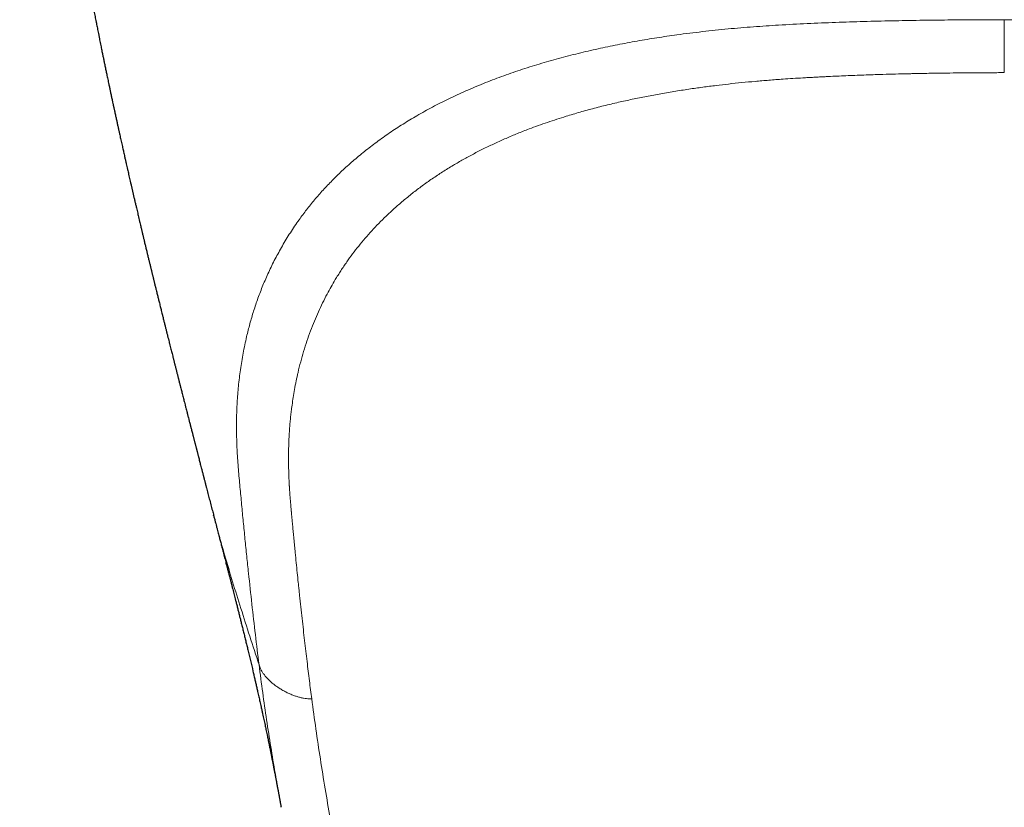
# Model space of a CAD drawing. Header units: millimetres. Extents: x 8 to 932, y 12 to 523.
# Tile 13 of 52: x 455 to 480, y 183 to 203. Entities that reach past the tile are written whole.
import ezdxf

# ---------------------------------------------------------------- set-up
doc = ezdxf.new("R2010")
doc.units = ezdxf.units.MM

msp = doc.modelspace()

# ---------------------------------------------------------------- linework, layer by layer
at = {"color": 7, "linetype": 'Continuous', "lineweight": 30}
for p, q in [((459.537, 190.074), (459.535, 190.083)), ((461.241, 182.709), (461.239, 182.719))]:
    msp.add_line(p, q, dxfattribs=at)
for points, knots in [([(454.639, 220.349), (454.64, 220.346), (454.641, 220.3), (454.643, 220.215), (454.646, 220.097), (454.65, 219.958), (454.654, 219.796), (454.659, 219.591), (454.665, 219.364), (454.67, 219.172), (454.673, 219.038), (454.676, 218.965), (454.677, 218.898), (454.679, 218.839), (454.681, 218.789), (454.682, 218.748), (454.683, 218.715), (454.684, 218.685), (454.685, 218.655), (454.686, 218.618), (454.688, 218.572), (454.689, 218.518), (454.691, 218.46), (454.693, 218.399), (454.696, 218.337), (454.7, 218.21), (454.707, 218.017), (454.715, 217.829), (454.72, 217.712), (454.721, 217.668), (454.723, 217.63), (454.724, 217.602), (454.725, 217.579), (454.726, 217.559), (454.727, 217.536), (454.729, 217.503), (454.731, 217.458), (454.733, 217.399), (454.736, 217.33), (454.74, 217.256), (454.743, 217.179), (454.747, 217.105), (454.751, 217.032), (454.754, 216.961), (454.758, 216.89), (454.761, 216.821), (454.764, 216.761), (454.767, 216.713), (454.769, 216.679), (454.77, 216.652), (454.771, 216.63), (454.773, 216.607), (454.774, 216.575), (454.777, 216.532), (454.78, 216.477), (454.783, 216.41), (454.787, 216.338), (454.792, 216.265), (454.796, 216.194), (454.8, 216.119), (454.805, 216.041), (454.81, 215.962), (454.814, 215.888), (454.818, 215.828), (454.821, 215.781), (454.823, 215.742), (454.826, 215.701), (454.829, 215.646), (454.834, 215.577), (454.839, 215.497), (454.844, 215.417), (454.85, 215.337), (454.855, 215.255), (454.86, 215.179), (454.865, 215.11), (454.869, 215.05), (454.873, 214.995), (454.877, 214.951), (454.879, 214.919), (454.88, 214.899), (454.882, 214.882), (454.883, 214.858), (454.886, 214.823), (454.889, 214.774), (454.894, 214.714), (454.899, 214.644), (454.904, 214.58), (454.908, 214.525), (454.911, 214.481), (454.915, 214.435), (454.919, 214.386), (454.923, 214.336), (454.927, 214.284), (454.931, 214.234), (454.934, 214.19), (454.937, 214.155), (454.939, 214.127), (454.941, 214.1), (454.944, 214.073), (454.946, 214.045), (454.95, 213.999), (454.955, 213.935), (454.961, 213.862), (454.966, 213.796), (454.971, 213.739), (454.976, 213.678), (454.982, 213.615), (454.987, 213.552), (454.992, 213.496), (454.996, 213.453), (454.999, 213.42), (455.001, 213.393), (455.003, 213.369), (455.006, 213.342), (455.009, 213.309), (455.012, 213.269), (455.018, 213.208), (455.025, 213.132), (455.033, 213.043), (455.042, 212.947), (455.051, 212.849), (455.063, 212.72), (455.077, 212.576), (455.092, 212.418), (455.106, 212.279), (455.12, 212.144), (455.134, 212.002), (455.148, 211.869), (455.159, 211.762), (455.168, 211.682), (455.176, 211.603), (455.185, 211.521), (455.194, 211.436), (455.204, 211.349), (455.213, 211.264), (455.222, 211.183), (455.23, 211.107), (455.239, 211.032), (455.248, 210.956), (455.257, 210.876), (455.266, 210.796), (455.275, 210.715), (455.284, 210.637), (455.293, 210.564), (455.301, 210.493), (455.31, 210.422), (455.319, 210.348), (455.328, 210.271), (455.338, 210.192), (455.346, 210.123), (455.353, 210.067), (455.358, 210.023), (455.364, 209.98), (455.37, 209.933), (455.376, 209.878), (455.384, 209.819), (455.391, 209.761), (455.398, 209.706), (455.405, 209.655), (455.411, 209.607), (455.416, 209.563), (455.422, 209.524), (455.426, 209.489), (455.431, 209.454), (455.436, 209.415), (455.441, 209.371), (455.447, 209.325), (455.453, 209.281), (455.46, 209.231), (455.467, 209.177), (455.474, 209.12), (455.481, 209.07), (455.487, 209.028), (455.491, 208.994), (455.496, 208.962), (455.5, 208.929), (455.505, 208.89), (455.512, 208.843), (455.519, 208.791), (455.526, 208.736), (455.534, 208.681), (455.541, 208.628), (455.547, 208.583), (455.553, 208.545), (455.557, 208.51), (455.563, 208.472), (455.569, 208.428), (455.575, 208.381), (455.583, 208.332), (455.59, 208.278), (455.598, 208.219), (455.607, 208.158), (455.615, 208.1), (455.623, 208.049), (455.63, 208.002), (455.637, 207.948), (455.647, 207.885), (455.658, 207.808), (455.67, 207.725), (455.682, 207.643), (455.694, 207.566), (455.704, 207.499), (455.712, 207.441), (455.72, 207.389), (455.727, 207.344), (455.733, 207.305), (455.738, 207.269), (455.744, 207.229), (455.751, 207.188), (455.757, 207.144), (455.764, 207.1), (455.771, 207.052), (455.779, 207.001), (455.787, 206.951), (455.794, 206.905), (455.802, 206.857), (455.81, 206.803), (455.82, 206.738), (455.833, 206.658), (455.848, 206.564), (455.865, 206.456), (455.882, 206.348), (455.897, 206.257), (455.909, 206.187), (455.917, 206.135), (455.925, 206.085), (455.934, 206.031), (455.944, 205.971), (455.955, 205.903), (455.967, 205.832), (455.979, 205.761), (455.99, 205.691), (456.004, 205.609), (456.02, 205.514), (456.038, 205.408), (456.056, 205.303), (456.073, 205.205), (456.088, 205.121), (456.1, 205.049), (456.112, 204.978), (456.126, 204.901), (456.14, 204.823), (456.153, 204.748), (456.165, 204.678), (456.177, 204.613), (456.188, 204.553), (456.198, 204.493), (456.21, 204.428), (456.222, 204.36), (456.235, 204.288), (456.248, 204.215), (456.262, 204.141), (456.275, 204.069), (456.287, 204.002), (456.298, 203.943), (456.308, 203.889), (456.317, 203.84), (456.326, 203.795), (456.333, 203.756), (456.341, 203.71), (456.352, 203.652), (456.366, 203.577), (456.382, 203.496), (456.398, 203.409), (456.414, 203.326), (456.428, 203.25), (456.441, 203.183), (456.453, 203.12), (456.465, 203.06), (456.476, 203), (456.488, 202.937), (456.501, 202.87), (456.515, 202.802), (456.528, 202.733), (456.541, 202.666), (456.555, 202.597), (456.568, 202.529), (456.581, 202.463), (456.594, 202.4), (456.607, 202.336), (456.62, 202.269), (456.635, 202.194), (456.65, 202.119), (456.665, 202.043), (456.68, 201.972), (456.693, 201.904), (456.706, 201.843), (456.717, 201.787), (456.728, 201.735), (456.738, 201.687), (456.747, 201.641), (456.757, 201.594), (456.767, 201.547), (456.776, 201.499), (456.787, 201.449), (456.798, 201.395), (456.809, 201.34), (456.82, 201.287), (456.831, 201.234), (456.843, 201.176), (456.857, 201.113), (456.87, 201.049), (456.883, 200.99), (456.897, 200.924), (456.913, 200.849), (456.932, 200.758), (456.951, 200.666), (456.968, 200.587), (456.982, 200.523), (456.992, 200.474), (457.002, 200.428), (457.01, 200.391), (457.017, 200.362), (457.023, 200.333), (457.03, 200.299), (457.044, 200.238), (457.061, 200.158), (457.083, 200.058), (457.103, 199.967), (457.123, 199.875), (457.141, 199.79), (457.159, 199.713), (457.173, 199.646), (457.187, 199.584), (457.201, 199.52), (457.216, 199.454), (457.231, 199.389), (457.244, 199.329), (457.257, 199.273), (457.269, 199.217), (457.281, 199.163), (457.293, 199.113), (457.303, 199.068), (457.312, 199.027), (457.321, 198.986), (457.332, 198.937), (457.346, 198.878), (457.361, 198.812), (457.376, 198.746), (457.391, 198.681), (457.406, 198.613), (457.422, 198.543), (457.438, 198.477), (457.45, 198.423), (457.46, 198.381), (457.468, 198.346), (457.476, 198.311), (457.483, 198.278), (457.491, 198.247), (457.498, 198.214), (457.507, 198.175), (457.516, 198.136), (457.529, 198.082), (457.546, 198.011), (457.566, 197.925), (457.585, 197.843), (457.602, 197.769), (457.618, 197.704), (457.633, 197.637), (457.649, 197.569), (457.666, 197.498), (457.682, 197.432), (457.695, 197.375), (457.707, 197.327), (457.716, 197.287), (457.725, 197.25), (457.734, 197.212), (457.744, 197.171), (457.754, 197.128), (457.764, 197.086), (457.774, 197.045), (457.784, 197.003), (457.795, 196.956), (457.807, 196.908), (457.818, 196.862), (457.829, 196.817), (457.84, 196.77), (457.851, 196.723), (457.862, 196.678), (457.873, 196.633), (457.884, 196.587), (457.895, 196.541), (457.906, 196.497), (457.916, 196.457), (457.925, 196.418), (457.935, 196.379), (457.944, 196.341), (457.952, 196.308), (457.96, 196.275), (457.969, 196.239), (457.978, 196.201), (457.987, 196.165), (457.995, 196.133), (458.003, 196.101), (458.012, 196.065), (458.021, 196.028), (458.028, 195.996), (458.035, 195.969), (458.042, 195.939), (458.051, 195.904), (458.06, 195.866), (458.069, 195.832), (458.077, 195.799), (458.087, 195.758), (458.099, 195.709), (458.112, 195.657), (458.124, 195.608), (458.135, 195.562), (458.147, 195.515), (458.159, 195.464), (458.174, 195.407), (458.188, 195.35), (458.201, 195.296), (458.215, 195.24), (458.229, 195.185), (458.241, 195.134), (458.253, 195.087), (458.265, 195.04), (458.277, 194.993), (458.288, 194.949), (458.299, 194.904), (458.31, 194.861), (458.32, 194.82), (458.329, 194.783), (458.339, 194.744), (458.349, 194.705), (458.358, 194.667), (458.367, 194.632), (458.375, 194.599), (458.384, 194.565), (458.396, 194.517), (458.409, 194.465), (458.425, 194.402), (458.441, 194.339), (458.457, 194.274), (458.472, 194.214), (458.487, 194.155), (458.5, 194.106), (458.509, 194.068), (458.516, 194.041), (458.524, 194.011), (458.532, 193.978), (458.54, 193.948), (458.546, 193.922), (458.552, 193.901), (458.557, 193.878), (458.565, 193.847), (458.574, 193.812), (458.583, 193.776), (458.592, 193.744), (458.601, 193.708), (458.61, 193.671), (458.62, 193.633), (458.628, 193.601), (458.635, 193.572), (458.641, 193.548), (458.648, 193.523), (458.655, 193.493), (458.665, 193.455), (458.675, 193.414), (458.685, 193.375), (458.694, 193.343), (458.704, 193.303), (458.716, 193.255), (458.729, 193.203), (458.744, 193.146), (458.759, 193.088), (458.774, 193.029), (458.787, 192.977), (458.801, 192.924), (458.813, 192.875), (458.825, 192.828), (458.837, 192.781), (458.85, 192.729), (458.864, 192.678), (458.875, 192.635), (458.884, 192.598), (458.895, 192.556), (458.906, 192.512), (458.917, 192.468), (458.928, 192.426), (458.939, 192.383), (458.95, 192.341), (458.959, 192.305), (458.969, 192.269), (458.98, 192.223), (458.992, 192.177), (459.003, 192.135), (459.011, 192.105), (459.018, 192.078), (459.025, 192.049), (459.034, 192.016), (459.041, 191.986), (459.048, 191.962), (459.053, 191.939), (459.06, 191.915), (459.067, 191.887), (459.075, 191.856), (459.083, 191.823), (459.092, 191.791), (459.099, 191.762), (459.105, 191.739), (459.111, 191.717), (459.117, 191.691), (459.125, 191.662), (459.133, 191.631), (459.14, 191.602), (459.147, 191.576), (459.156, 191.543), (459.167, 191.499), (459.18, 191.447), (459.194, 191.395), (459.208, 191.339), (459.222, 191.285), (459.235, 191.236), (459.245, 191.197), (459.255, 191.158), (459.264, 191.121), (459.273, 191.087), (459.28, 191.062), (459.285, 191.042), (459.29, 191.023), (459.296, 190.998), (459.305, 190.965), (459.315, 190.927), (459.324, 190.892), (459.331, 190.862), (459.339, 190.834), (459.347, 190.804), (459.364, 190.736), (459.391, 190.632), (459.428, 190.489), (459.466, 190.345), (459.502, 190.205), (459.526, 190.115), (459.537, 190.074)], [0, 0, 0, 0, 0.000393, 0.004711, 0.008682, 0.012632, 0.018935, 0.025352, 0.033687, 0.04221, 0.044913, 0.047431, 0.049702, 0.051726, 0.053503, 0.054796, 0.055917, 0.056867, 0.057777, 0.059009, 0.060584, 0.062384, 0.064407, 0.066456, 0.068521, 0.070604, 0.079188, 0.087755, 0.089426, 0.090941, 0.092181, 0.093146, 0.093835, 0.094401, 0.095162, 0.096126, 0.097728, 0.099693, 0.102019, 0.104582, 0.107135, 0.109672, 0.112049, 0.114412, 0.116761, 0.119096, 0.121369, 0.122751, 0.123893, 0.124796, 0.125461, 0.126051, 0.127134, 0.128572, 0.130367, 0.132685, 0.13518, 0.137611, 0.139977, 0.142279, 0.145065, 0.147751, 0.150241, 0.152359, 0.153761, 0.154944, 0.156257, 0.157856, 0.160468, 0.163145, 0.165794, 0.16842, 0.171137, 0.174002, 0.175973, 0.178009, 0.17996, 0.181505, 0.182425, 0.183086, 0.183563, 0.184121, 0.185409, 0.187049, 0.189041, 0.191381, 0.194018, 0.195415, 0.196881, 0.198415, 0.200017, 0.201687, 0.203425, 0.20519, 0.206686, 0.207804, 0.208659, 0.20951, 0.210412, 0.211365, 0.212369, 0.214937, 0.217777, 0.219593, 0.221503, 0.223507, 0.225604, 0.227792, 0.229805, 0.231085, 0.232168, 0.233054, 0.233758, 0.234592, 0.235685, 0.237036, 0.238583, 0.241717, 0.244654, 0.247391, 0.251311, 0.254381, 0.260129, 0.265622, 0.270116, 0.273917, 0.279053, 0.284225, 0.287055, 0.289691, 0.292205, 0.294893, 0.29776, 0.300697, 0.303514, 0.306196, 0.308654, 0.311051, 0.313629, 0.316244, 0.318913, 0.321629, 0.324227, 0.326617, 0.32891, 0.331219, 0.33367, 0.336216, 0.338847, 0.341436, 0.343042, 0.344433, 0.345747, 0.347306, 0.349122, 0.351154, 0.353148, 0.354905, 0.356594, 0.358207, 0.359651, 0.360902, 0.362052, 0.363102, 0.364384, 0.365896, 0.36744, 0.368912, 0.370314, 0.372371, 0.374251, 0.37594, 0.377258, 0.378397, 0.379356, 0.380354, 0.381657, 0.383257, 0.384992, 0.386786, 0.38864, 0.390485, 0.391988, 0.393106, 0.394193, 0.39545, 0.396885, 0.398516, 0.400056, 0.401806, 0.403765, 0.405898, 0.407834, 0.409477, 0.410974, 0.412448, 0.414742, 0.417236, 0.419992, 0.422952, 0.425376, 0.427566, 0.429496, 0.431176, 0.432655, 0.433922, 0.43501, 0.436244, 0.437794, 0.439108, 0.440553, 0.442128, 0.443833, 0.44557, 0.447068, 0.448309, 0.450283, 0.452403, 0.454728, 0.458132, 0.461718, 0.465328, 0.468785, 0.470644, 0.472245, 0.473838, 0.475566, 0.477524, 0.479732, 0.482274, 0.484516, 0.486756, 0.489142, 0.492592, 0.49605, 0.49955, 0.502916, 0.505715, 0.507732, 0.510006, 0.512644, 0.515295, 0.517696, 0.519988, 0.522211, 0.524054, 0.525918, 0.528077, 0.530366, 0.532681, 0.535043, 0.537575, 0.539914, 0.54208, 0.544181, 0.545704, 0.547405, 0.548917, 0.550139, 0.55123, 0.553402, 0.555856, 0.558553, 0.561415, 0.564326, 0.566685, 0.568866, 0.570912, 0.572867, 0.574758, 0.576768, 0.579005, 0.581307, 0.583506, 0.5857, 0.587896, 0.590272, 0.592364, 0.594345, 0.596411, 0.598613, 0.600984, 0.603676, 0.606016, 0.608436, 0.610633, 0.612603, 0.61442, 0.6161, 0.617695, 0.619102, 0.620663, 0.62225, 0.623748, 0.625338, 0.627156, 0.629052, 0.630714, 0.632339, 0.634222, 0.636336, 0.638565, 0.640496, 0.642092, 0.64503, 0.647865, 0.650965, 0.654053, 0.655541, 0.657216, 0.658836, 0.660069, 0.660821, 0.66174, 0.662885, 0.66416, 0.667715, 0.670724, 0.67386, 0.676648, 0.67971, 0.682189, 0.684219, 0.686245, 0.688292, 0.690434, 0.692707, 0.694674, 0.696338, 0.698211, 0.700103, 0.701703, 0.703081, 0.704442, 0.705796, 0.707107, 0.709192, 0.711637, 0.713504, 0.715669, 0.718019, 0.720142, 0.722576, 0.724465, 0.725449, 0.726646, 0.727885, 0.728937, 0.729839, 0.730914, 0.732253, 0.733591, 0.734782, 0.737551, 0.740534, 0.743274, 0.745539, 0.747814, 0.749697, 0.752079, 0.754511, 0.756667, 0.7586, 0.760027, 0.761405, 0.762552, 0.76371, 0.765101, 0.766539, 0.767979, 0.769249, 0.770527, 0.772119, 0.773868, 0.775258, 0.776646, 0.778301, 0.779868, 0.781283, 0.782761, 0.784278, 0.785821, 0.787289, 0.788616, 0.789782, 0.791143, 0.792441, 0.793481, 0.794471, 0.795669, 0.79703, 0.79822, 0.799178, 0.800165, 0.801405, 0.802778, 0.803825, 0.804535, 0.805445, 0.806731, 0.808058, 0.809165, 0.810121, 0.811278, 0.813232, 0.814919, 0.816458, 0.818061, 0.819465, 0.821131, 0.8231, 0.825091, 0.826798, 0.828467, 0.830627, 0.832208, 0.833524, 0.835246, 0.836882, 0.838179, 0.839662, 0.841304, 0.842454, 0.843724, 0.84499, 0.846297, 0.847585, 0.848771, 0.849799, 0.850859, 0.852159, 0.854534, 0.856057, 0.858449, 0.860737, 0.86256, 0.864408, 0.866601, 0.867394, 0.868249, 0.869254, 0.870406, 0.871488, 0.872326, 0.872943, 0.873621, 0.874538, 0.876046, 0.877136, 0.878119, 0.879302, 0.880697, 0.881828, 0.883013, 0.883976, 0.884683, 0.885422, 0.886446, 0.887699, 0.889242, 0.890495, 0.891568, 0.892514, 0.894469, 0.896328, 0.897799, 0.90012, 0.902129, 0.903704, 0.905308, 0.907424, 0.90869, 0.910026, 0.912078, 0.913871, 0.915206, 0.916336, 0.91759, 0.919412, 0.920809, 0.921983, 0.923685, 0.92513, 0.926111, 0.92731, 0.928814, 0.930665, 0.931984, 0.932958, 0.933703, 0.93468, 0.935902, 0.936938, 0.93768, 0.938347, 0.939183, 0.940105, 0.941131, 0.942237, 0.943401, 0.944374, 0.945085, 0.945744, 0.946562, 0.947586, 0.948681, 0.949645, 0.950476, 0.951212, 0.953011, 0.954808, 0.956377, 0.958183, 0.960317, 0.961799, 0.962981, 0.964183, 0.965672, 0.966671, 0.967499, 0.968149, 0.968667, 0.96937, 0.970619, 0.971988, 0.973116, 0.974028, 0.974952, 0.97594, 0.976996, 0.981692, 0.986205, 0.99112, 0.995917, 1, 1, 1, 1]), ([(459.534, 190.083), (459.534, 190.082), (459.537, 190.068), (459.545, 190.038), (459.557, 189.994), (459.571, 189.938), (459.589, 189.873), (459.608, 189.799), (459.626, 189.729), (459.644, 189.662), (459.659, 189.601), (459.674, 189.544), (459.688, 189.492), (459.701, 189.442), (459.715, 189.388), (459.732, 189.323), (459.75, 189.253), (459.768, 189.185), (459.783, 189.125), (459.798, 189.067), (459.815, 189.003), (459.832, 188.938), (459.848, 188.874), (459.863, 188.817), (459.877, 188.764), (459.89, 188.715), (459.901, 188.67), (459.915, 188.616), (459.933, 188.55), (459.953, 188.469), (459.975, 188.383), (459.997, 188.297), (460.018, 188.217), (460.037, 188.142), (460.055, 188.072), (460.073, 188.001), (460.093, 187.924), (460.115, 187.837), (460.139, 187.743), (460.163, 187.646), (460.187, 187.55), (460.211, 187.455), (460.237, 187.352), (460.263, 187.244), (460.291, 187.131), (460.319, 187.02), (460.346, 186.908), (460.374, 186.795), (460.414, 186.63), (460.466, 186.411), (460.517, 186.195), (460.555, 186.033), (460.579, 185.929), (460.602, 185.83), (460.625, 185.731), (460.645, 185.643), (460.662, 185.566), (460.677, 185.501), (460.691, 185.437), (460.705, 185.374), (460.72, 185.308), (460.736, 185.233), (460.754, 185.152), (460.772, 185.071), (460.788, 184.996), (460.804, 184.925), (460.819, 184.855), (460.833, 184.79), (460.846, 184.729), (460.859, 184.668), (460.872, 184.604), (460.886, 184.54), (460.898, 184.481), (460.908, 184.432), (460.917, 184.391), (460.924, 184.356), (460.931, 184.321), (460.938, 184.285), (460.946, 184.246), (460.955, 184.204), (460.964, 184.159), (460.973, 184.117), (460.982, 184.073), (460.99, 184.029), (461, 183.982), (461.01, 183.934), (461.02, 183.881), (461.031, 183.826), (461.042, 183.771), (461.051, 183.722), (461.06, 183.678), (461.068, 183.636), (461.077, 183.591), (461.086, 183.541), (461.096, 183.49), (461.105, 183.443), (461.113, 183.402), (461.12, 183.363), (461.128, 183.323), (461.136, 183.28), (461.144, 183.235), (461.152, 183.194), (461.159, 183.158), (461.165, 183.125), (461.171, 183.093), (461.177, 183.058), (461.184, 183.02), (461.191, 182.982), (461.197, 182.949), (461.202, 182.922), (461.207, 182.897), (461.211, 182.874), (461.215, 182.849), (461.22, 182.822), (461.226, 182.789), (461.232, 182.754), (461.237, 182.73), (461.239, 182.719)], [0, 0, 0, 0, 0.000251, 0.005375, 0.011049, 0.016693, 0.02633, 0.035626, 0.045132, 0.052796, 0.060789, 0.067899, 0.074008, 0.079853, 0.086432, 0.094245, 0.104092, 0.112402, 0.119371, 0.126411, 0.134162, 0.143225, 0.150676, 0.158029, 0.164791, 0.170562, 0.176218, 0.181881, 0.190871, 0.201126, 0.212152, 0.223142, 0.233605, 0.242666, 0.251494, 0.260365, 0.26942, 0.280943, 0.29341, 0.305724, 0.317991, 0.330211, 0.342472, 0.357618, 0.372075, 0.386538, 0.40113, 0.415854, 0.430715, 0.466304, 0.502728, 0.517546, 0.531648, 0.544531, 0.55811, 0.571849, 0.580818, 0.589769, 0.598556, 0.607032, 0.615976, 0.625957, 0.638173, 0.649942, 0.660197, 0.669847, 0.679932, 0.689738, 0.69747, 0.70608, 0.715623, 0.725001, 0.733523, 0.741094, 0.746295, 0.751406, 0.756368, 0.761414, 0.766983, 0.77337, 0.780047, 0.786516, 0.792095, 0.7992, 0.806059, 0.813016, 0.820568, 0.829483, 0.837699, 0.845122, 0.85143, 0.85762, 0.86415, 0.871717, 0.88034, 0.887361, 0.893543, 0.899176, 0.904922, 0.911812, 0.919312, 0.925539, 0.931159, 0.936048, 0.940815, 0.946089, 0.952471, 0.958902, 0.963642, 0.967971, 0.97179, 0.97537, 0.979144, 0.983316, 0.98852, 0.994895, 1, 1, 1, 1])]:
    msp.add_open_spline(points, degree=3, knots=knots, dxfattribs=at)
at = {"color": 252, "linetype": 'Continuous', "lineweight": 0}
for points, knots in [([(479.5, 202.584), (479.262, 202.584), (478.788, 202.583), (478.076, 202.578), (477.366, 202.57), (476.658, 202.557), (475.949, 202.539), (475.237, 202.516), (474.521, 202.487), (473.829, 202.451), (473.162, 202.407), (472.521, 202.353), (471.877, 202.285), (471.279, 202.21), (470.729, 202.129), (470.228, 202.046), (469.732, 201.953), (469.236, 201.85), (468.74, 201.735), (468.245, 201.607), (467.756, 201.468), (467.275, 201.316), (466.804, 201.152), (466.345, 200.976), (465.902, 200.788), (465.474, 200.59), (465.062, 200.382), (464.676, 200.169), (464.315, 199.951), (463.976, 199.729), (463.652, 199.499), (463.343, 199.261), (463.049, 199.017), (462.778, 198.773), (462.528, 198.528), (462.298, 198.285), (462.082, 198.039), (461.881, 197.789), (461.676, 197.514), (461.47, 197.211), (461.269, 196.88), (461.087, 196.548), (460.924, 196.215), (460.78, 195.885), (460.654, 195.558), (460.545, 195.233), (460.449, 194.91), (460.359, 194.555), (460.278, 194.169), (460.21, 193.753), (460.16, 193.338), (460.128, 192.924), (460.112, 192.512), (460.113, 192.1), (460.129, 191.676), (460.159, 191.239), (460.201, 190.792), (460.243, 190.35), (460.285, 189.912), (460.328, 189.477), (460.372, 189.045), (460.43, 188.496), (460.502, 187.834), (460.589, 187.063), (460.651, 186.557), (460.683, 186.304)], [0, 0, 0, 0, 0.017166, 0.034321, 0.051415, 0.068477, 0.085567, 0.102744, 0.120062, 0.13754, 0.153067, 0.168748, 0.184603, 0.2006, 0.213233, 0.225892, 0.238554, 0.251219, 0.264336, 0.277521, 0.290804, 0.304169, 0.317578, 0.330994, 0.344393, 0.357749, 0.371053, 0.384337, 0.396746, 0.409192, 0.421678, 0.434177, 0.446659, 0.459096, 0.470752, 0.48234, 0.493877, 0.505383, 0.516874, 0.531501, 0.546115, 0.560662, 0.575081, 0.589336, 0.603202, 0.616962, 0.630642, 0.644249, 0.661817, 0.679273, 0.696633, 0.713949, 0.731276, 0.74863, 0.765904, 0.784996, 0.803808, 0.822475, 0.841107, 0.859777, 0.878471, 0.897161, 0.931399, 0.96563, 1, 1, 1, 1]), ([(479.5, 202.584), (479.64, 202.584), (479.926, 202.583), (480.366, 202.58), (480.824, 202.577), (481.302, 202.571), (481.792, 202.564), (482.278, 202.555), (482.722, 202.545), (483.121, 202.535), (483.485, 202.524), (483.848, 202.512), (484.208, 202.498), (484.557, 202.482), (484.893, 202.465), (485.244, 202.445), (485.625, 202.42), (486.044, 202.388), (486.483, 202.35), (486.926, 202.306), (487.349, 202.257), (487.734, 202.207), (488.094, 202.156), (488.448, 202.101), (488.728, 202.053), (488.932, 202.016), (489.058, 201.992), (489.184, 201.968), (489.312, 201.943), (489.44, 201.917), (489.569, 201.89), (489.798, 201.841), (490.129, 201.765), (490.561, 201.657), (490.959, 201.549), (491.224, 201.47), (491.356, 201.43), (491.393, 201.418), (491.43, 201.407), (491.466, 201.395), (491.503, 201.384), (491.543, 201.371), (491.653, 201.336), (491.827, 201.278), (492.055, 201.199), (492.289, 201.113), (492.525, 201.023), (492.76, 200.929), (492.974, 200.839), (493.167, 200.754), (493.34, 200.675), (493.493, 200.602), (493.628, 200.537), (493.745, 200.478), (493.841, 200.429), (493.919, 200.389), (493.979, 200.357), (494.019, 200.335), (494.052, 200.317), (494.084, 200.3), (494.126, 200.277), (494.169, 200.253), (494.213, 200.229), (494.256, 200.204), (494.377, 200.135), (494.577, 200.017), (494.839, 199.851), (495.094, 199.68), (495.338, 199.505), (495.577, 199.323), (495.818, 199.129), (496.054, 198.925), (496.284, 198.712), (496.495, 198.503), (496.688, 198.298), (496.865, 198.098), (497.047, 197.879), (497.236, 197.634), (497.433, 197.356), (497.622, 197.062), (497.802, 196.754), (497.956, 196.462), (498.087, 196.188), (498.197, 195.934), (498.313, 195.645), (498.391, 195.423), (498.44, 195.273), (498.455, 195.225), (498.47, 195.177), (498.485, 195.129), (498.5, 195.08), (498.549, 194.914), (498.625, 194.627), (498.713, 194.218), (498.783, 193.806), (498.833, 193.406), (498.866, 193.02), (498.883, 192.663), (498.888, 192.38), (498.887, 192.216), (498.886, 192.154), (498.886, 192.135), (498.886, 192.116), (498.885, 192.097), (498.885, 192.078), (498.883, 191.992), (498.878, 191.845), (498.868, 191.642), (498.855, 191.453), (498.842, 191.279), (498.829, 191.12), (498.817, 190.994), (498.808, 190.895), (498.802, 190.823), (498.795, 190.755), (498.789, 190.692), (498.784, 190.635), (498.777, 190.566), (498.769, 190.484), (498.755, 190.333), (498.736, 190.132), (498.712, 189.885), (498.694, 189.698), (498.681, 189.567), (498.673, 189.49), (498.665, 189.414), (498.658, 189.339), (498.65, 189.266), (498.643, 189.193), (498.624, 189.007), (498.593, 188.711), (498.561, 188.414), (498.541, 188.229), (498.533, 188.152), (498.524, 188.075), (498.516, 187.998), (498.507, 187.922), (498.499, 187.846), (498.49, 187.771), (498.479, 187.67), (498.465, 187.54), (498.446, 187.376), (498.426, 187.198), (498.409, 187.057), (498.397, 186.955), (498.389, 186.886), (498.38, 186.81), (498.37, 186.727), (498.361, 186.652), (498.352, 186.584), (498.345, 186.521), (498.337, 186.464), (498.331, 186.412), (498.326, 186.373), (498.323, 186.345), (498.32, 186.326), (498.319, 186.313), (498.318, 186.306), (498.317, 186.304)], [0, 0, 0, 0, 0.010114, 0.020694, 0.03174, 0.043254, 0.055235, 0.067166, 0.078472, 0.087309, 0.096106, 0.104863, 0.11358, 0.122257, 0.130165, 0.13808, 0.147787, 0.158003, 0.16873, 0.179966, 0.190681, 0.200093, 0.208698, 0.217605, 0.226813, 0.229982, 0.233185, 0.236422, 0.239694, 0.242999, 0.246339, 0.249713, 0.260817, 0.27226, 0.284038, 0.29296, 0.293973, 0.294989, 0.296006, 0.297026, 0.298048, 0.299072, 0.300369, 0.307198, 0.313705, 0.319891, 0.327404, 0.334383, 0.340825, 0.346733, 0.352105, 0.356942, 0.361244, 0.365011, 0.368243, 0.370658, 0.372654, 0.374231, 0.374667, 0.375952, 0.377408, 0.378871, 0.380343, 0.381823, 0.383312, 0.392806, 0.402628, 0.411673, 0.421244, 0.430975, 0.440438, 0.451355, 0.461893, 0.472051, 0.48183, 0.49123, 0.500253, 0.512305, 0.524852, 0.537893, 0.551431, 0.565466, 0.576074, 0.58695, 0.598094, 0.613215, 0.61523, 0.617252, 0.619283, 0.621322, 0.623369, 0.625424, 0.642501, 0.659712, 0.67706, 0.694546, 0.710047, 0.725654, 0.739475, 0.745581, 0.746382, 0.747183, 0.747984, 0.748785, 0.749587, 0.750389, 0.759564, 0.76812, 0.776057, 0.783376, 0.790077, 0.796157, 0.79945, 0.802528, 0.805391, 0.808038, 0.81047, 0.812686, 0.816807, 0.820988, 0.831892, 0.842435, 0.852619, 0.855967, 0.859274, 0.86254, 0.865766, 0.86895, 0.872094, 0.875197, 0.893074, 0.910636, 0.914049, 0.91745, 0.920838, 0.924215, 0.927579, 0.930931, 0.934271, 0.937599, 0.944286, 0.951597, 0.959531, 0.968087, 0.970647, 0.973257, 0.977296, 0.981005, 0.984386, 0.987437, 0.99016, 0.99292, 0.995232, 0.997096, 0.9982, 0.999052, 0.999652, 1, 1, 1, 1]), ([(479.5, 202.584), (479.5, 202.567), (479.5, 202.533), (479.5, 202.478), (479.5, 202.417), (479.5, 202.35), (479.5, 202.269), (479.5, 202.175), (479.5, 202.071), (479.5, 201.964), (479.5, 201.857), (479.5, 201.753), (479.5, 201.653), (479.5, 201.559), (479.5, 201.474), (479.5, 201.401), (479.5, 201.339), (479.5, 201.29), (479.5, 201.261), (479.5, 201.248)], [0, 0, 0, 0, 0.033857, 0.070158, 0.110558, 0.155819, 0.205934, 0.274436, 0.347581, 0.423166, 0.499469, 0.575802, 0.651502, 0.724854, 0.793631, 0.855814, 0.910298, 0.957532, 1, 1, 1, 1]), ([(479.5, 201.248), (479.372, 201.248), (479.12, 201.247), (478.747, 201.245), (478.386, 201.242), (478.037, 201.238), (477.74, 201.234), (477.494, 201.229), (477.343, 201.226), (477.243, 201.224), (477.192, 201.223), (477.141, 201.222), (477.091, 201.221), (477.039, 201.22), (476.899, 201.217), (476.671, 201.211), (476.308, 201.2), (475.899, 201.186), (475.447, 201.168), (475.11, 201.153), (474.887, 201.142), (474.773, 201.136), (474.659, 201.13), (474.54, 201.123), (474.375, 201.114), (474.164, 201.101), (473.877, 201.082), (473.558, 201.058), (473.21, 201.029), (472.871, 200.997), (472.543, 200.962), (472.215, 200.924), (471.88, 200.881), (471.524, 200.831), (471.158, 200.774), (470.786, 200.71), (470.422, 200.642), (470.064, 200.568), (469.765, 200.502), (469.524, 200.445), (469.337, 200.399), (469.152, 200.351), (468.969, 200.302), (468.789, 200.252), (468.611, 200.2), (468.414, 200.141), (468.198, 200.072), (467.963, 199.994), (467.731, 199.913), (467.478, 199.819), (467.206, 199.712), (466.918, 199.591), (466.636, 199.464), (466.361, 199.332), (466.094, 199.196), (465.837, 199.056), (465.577, 198.906), (465.316, 198.745), (465.053, 198.571), (464.799, 198.391), (464.554, 198.205), (464.319, 198.014), (464.097, 197.821), (463.893, 197.631), (463.704, 197.444), (463.528, 197.258), (463.359, 197.067), (463.198, 196.873), (463.043, 196.674), (462.932, 196.521), (462.86, 196.416), (462.822, 196.361), (462.785, 196.306), (462.748, 196.25), (462.712, 196.194), (462.677, 196.138), (462.642, 196.081), (462.582, 195.983), (462.5, 195.843), (462.393, 195.647), (462.285, 195.437), (462.179, 195.21), (462.077, 194.974), (461.98, 194.729), (461.889, 194.473), (461.807, 194.213), (461.732, 193.948), (461.684, 193.755), (461.657, 193.635), (461.647, 193.591), (461.637, 193.546), (461.627, 193.501), (461.618, 193.456), (461.598, 193.355), (461.57, 193.205), (461.537, 193.005), (461.512, 192.83), (461.492, 192.672), (461.477, 192.532), (461.464, 192.392), (461.453, 192.255), (461.441, 192.085), (461.432, 191.882), (461.426, 191.639), (461.427, 191.392), (461.432, 191.14), (461.44, 190.963), (461.445, 190.861), (461.447, 190.837), (461.448, 190.812), (461.45, 190.787), (461.451, 190.761), (461.454, 190.723), (461.457, 190.672), (461.463, 190.589), (461.471, 190.484), (461.48, 190.376), (461.488, 190.282), (461.493, 190.227), (461.496, 190.194), (461.497, 190.186), (461.497, 190.182), (461.498, 190.177), (461.498, 190.172), (461.499, 190.167), (461.499, 190.161), (461.5, 190.149), (461.502, 190.129), (461.505, 190.1), (461.508, 190.066), (461.512, 190.024), (461.517, 189.971), (461.523, 189.909), (461.529, 189.838), (461.536, 189.764), (461.544, 189.687), (461.549, 189.627), (461.554, 189.582), (461.556, 189.556), (461.559, 189.528), (461.561, 189.504), (461.568, 189.43), (461.58, 189.309), (461.599, 189.108), (461.622, 188.881), (461.647, 188.63), (461.666, 188.444), (461.679, 188.319), (461.686, 188.256), (461.692, 188.193), (461.699, 188.126), (461.715, 187.983), (461.738, 187.764), (461.77, 187.476), (461.801, 187.193), (461.833, 186.918), (461.864, 186.651), (461.895, 186.393), (461.925, 186.145), (461.954, 185.905), (461.984, 185.673), (462.004, 185.521), (462.013, 185.446)], [0, 0, 0, 0, 0.00973, 0.019171, 0.028322, 0.037184, 0.045758, 0.050896, 0.055925, 0.057224, 0.058516, 0.0598, 0.061076, 0.062345, 0.063734, 0.071754, 0.07966, 0.091421, 0.102921, 0.114162, 0.117087, 0.119994, 0.122883, 0.12576, 0.129094, 0.13556, 0.141916, 0.151097, 0.160041, 0.168751, 0.177231, 0.185483, 0.194267, 0.203427, 0.213393, 0.223251, 0.233005, 0.242663, 0.25223, 0.257435, 0.262611, 0.267758, 0.272879, 0.277973, 0.283043, 0.288089, 0.294992, 0.301855, 0.308738, 0.315728, 0.324792, 0.333847, 0.342901, 0.351964, 0.361042, 0.369948, 0.378879, 0.388919, 0.39901, 0.409164, 0.41939, 0.429701, 0.43977, 0.449719, 0.458897, 0.468139, 0.477451, 0.486838, 0.496307, 0.505864, 0.508435, 0.511012, 0.513597, 0.516189, 0.518788, 0.521395, 0.524009, 0.526631, 0.534922, 0.543292, 0.553364, 0.563557, 0.573875, 0.585075, 0.596429, 0.607942, 0.619618, 0.631464, 0.633423, 0.635386, 0.637352, 0.639322, 0.641295, 0.643272, 0.65264, 0.661072, 0.669571, 0.675683, 0.681829, 0.688011, 0.694111, 0.699845, 0.710256, 0.72089, 0.731749, 0.742833, 0.754146, 0.755198, 0.756268, 0.757356, 0.758463, 0.759587, 0.760729, 0.763493, 0.766357, 0.771719, 0.777401, 0.780722, 0.784143, 0.784827, 0.78501, 0.785199, 0.785405, 0.785626, 0.785864, 0.786117, 0.786386, 0.787479, 0.788774, 0.790274, 0.791976, 0.794438, 0.797229, 0.800349, 0.803798, 0.807107, 0.81067, 0.811842, 0.81304, 0.814262, 0.81551, 0.816301, 0.824096, 0.831796, 0.843282, 0.854551, 0.865602, 0.868484, 0.87135, 0.874201, 0.877044, 0.880433, 0.893552, 0.906779, 0.919677, 0.932244, 0.944483, 0.956392, 0.967769, 0.978829, 0.989573, 1, 1, 1, 1]), ([(460.683, 186.304), (460.604, 186.546), (460.447, 187.03), (460.224, 187.728), (460.013, 188.406), (459.818, 189.058), (459.657, 189.616), (459.571, 189.945), (459.537, 190.074)], [0, 0, 0, 0, 0.177195, 0.354371, 0.531557, 0.708779, 0.886014, 1, 1, 1, 1]), ([(462.013, 185.446), (461.992, 185.446), (461.948, 185.447), (461.88, 185.452), (461.806, 185.463), (461.727, 185.48), (461.642, 185.503), (461.553, 185.533), (461.462, 185.57), (461.371, 185.612), (461.282, 185.66), (461.195, 185.712), (461.113, 185.768), (461.036, 185.828), (460.964, 185.89), (460.899, 185.954), (460.842, 186.018), (460.793, 186.081), (460.754, 186.14), (460.723, 186.197), (460.701, 186.251), (460.688, 186.286), (460.683, 186.304)], [0, 0, 0, 0, 0.035287, 0.072841, 0.114164, 0.159962, 0.210221, 0.26436, 0.321428, 0.380332, 0.440072, 0.499975, 0.559855, 0.619531, 0.678342, 0.735304, 0.789345, 0.839539, 0.885328, 0.926723, 0.964443, 1, 1, 1, 1]), ([(461.239, 182.719), (461.227, 182.783), (461.177, 183.062), (461.09, 183.567), (460.979, 184.234), (460.873, 184.913), (460.774, 185.602), (460.713, 186.07), (460.683, 186.304)], [0, 0, 0, 0, 0.055215, 0.243619, 0.43231, 0.621193, 0.810365, 1, 1, 1, 1]), ([(462.013, 185.446), (462.048, 185.191), (462.116, 184.683), (462.23, 183.927), (462.351, 183.177), (462.478, 182.433), (462.608, 181.696), (462.745, 180.922), (462.889, 180.111), (463.034, 179.267), (463.174, 178.431), (463.306, 177.645), (463.433, 176.909), (463.551, 176.22), (463.666, 175.538), (463.776, 174.861), (463.88, 174.192), (463.986, 173.489), (464.093, 172.755), (464.201, 171.991), (464.306, 171.235), (464.374, 170.738), (464.408, 170.49)], [0, 0, 0, 0, 0.046677, 0.093345, 0.140008, 0.186667, 0.233324, 0.279979, 0.334963, 0.389948, 0.444935, 0.499928, 0.546596, 0.593269, 0.639946, 0.686625, 0.733304, 0.779981, 0.834987, 0.889989, 0.944992, 1, 1, 1, 1])]:
    msp.add_open_spline(points, degree=3, knots=knots, dxfattribs=at)

doc.saveas('drawing.dxf')
